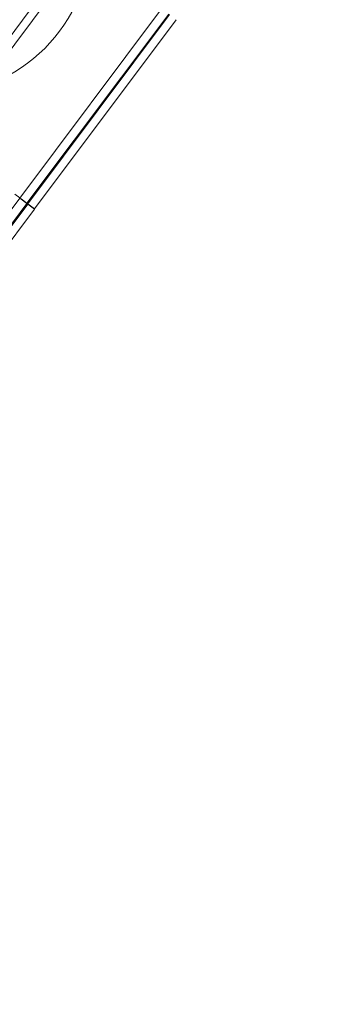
# Model space of a CAD drawing. Header units: millimetres. Extents: x -76482 to 3644, y -39128 to 75172.
# Tile 17 of 149: x -48441 to -46543, y -29968 to -23724. Entities that reach past the tile are written whole.
import ezdxf

# ---------------------------------------------------------------- set-up
doc = ezdxf.new("R2010")
doc.units = ezdxf.units.MM
doc.linetypes.add('Center', pattern=[5999.999824, 2400.000015, -1199.999936, 1199.999936, -1199.999936])
doc.layers.add('_Beyond_', color=7, linetype='Continuous', lineweight=9)
doc.layers.add('Grids-1', color=7, linetype='Continuous', lineweight=9, true_color=0xaaaaaa)
doc.layers.add('Grids-3', color=7, linetype='Center', lineweight=9, true_color=0xaaaaaa)

# ---------------------------------------------------------------- blocks, each defined once
blk = doc.blocks.new('Parapeti müts 27 - PR-03_6-10946505-2_ korruse plaan')
at = {"layer": '_Beyond_'}
for p, q in [((-48074.5, -23256.5), (-48972.2, -24457)), ((-48031.6, -23288.5), (-48929.3, -24489)), ((-48440, -24854.9), (-47542.3, -23654.4)), ((-48395.2, -24888.4), (-47497.5, -23688)), ((-48390, -24892.3), (-47492.3, -23691.8)), ((-48347.1, -24924.4), (-47449.4, -23723.9)), ((-48473.2, -24830.1), (-48440.7, -24854.4)), ((-49338.3, -26056.2), (-48440.6, -24855.7)), ((-49293.4, -26089.7), (-48395.8, -24889.2)), ((-49288.3, -26093.6), (-48390.6, -24893.1)), ((-48440.6, -24855.7), (-48441.3, -24855.2)), ((-48440.7, -24854.4), (-48440, -24854.9)), ((-48432.6, -24861.7), (-48440.6, -24855.7)), ((-48440, -24854.9), (-48432, -24860.9)), ((-48396.1, -24889), (-48432.6, -24861.7)), ((-48432, -24860.9), (-48395.5, -24888.2)), ((-48390.6, -24893.1), (-48396.1, -24889)), ((-48395.8, -24889.2), (-48396.1, -24889)), ((-48395.5, -24888.2), (-48390, -24892.3)), ((-48395.5, -24888.2), (-48395.2, -24888.4)), ((-48347.7, -24925.2), (-48390.6, -24893.1)), ((-48390, -24892.3), (-48347.1, -24924.4)), ((-49245.4, -26125.7), (-48347.7, -24925.2))]:
    blk.add_line(p, q, dxfattribs=at)
blk = doc.blocks.new('Grid - M_Grid Head - Circle-24584-2_ korruse plaan')
at = {"layer": 'Grids-1'}
blk.add_circle((0, 0), 5, dxfattribs=at)

msp = doc.modelspace()

# ---------------------------------------------------------------- linework, layer by layer
at = {"layer": 'Grids-3'}
msp.add_line((-46543.4, -21209.7), (-55302.1, -32923.1), dxfattribs=at)

# ---------------------------------------------------------------- block references
at = {"layer": '_Beyond_'}
msp.add_blockref('Parapeti müts 27 - PR-03_6-10946505-2_ korruse plaan', (0, 0), dxfattribs=at)
at = {"layer": 'Grids-1', "xscale": 199.9999999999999, "yscale": 199.9999999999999, "zscale": 199.9999999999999, "rotation": 180}
msp.add_blockref('Grid - M_Grid Head - Circle-24584-2_ korruse plaan', (-48990, -23198.5), dxfattribs=at)

doc.saveas('drawing.dxf')
